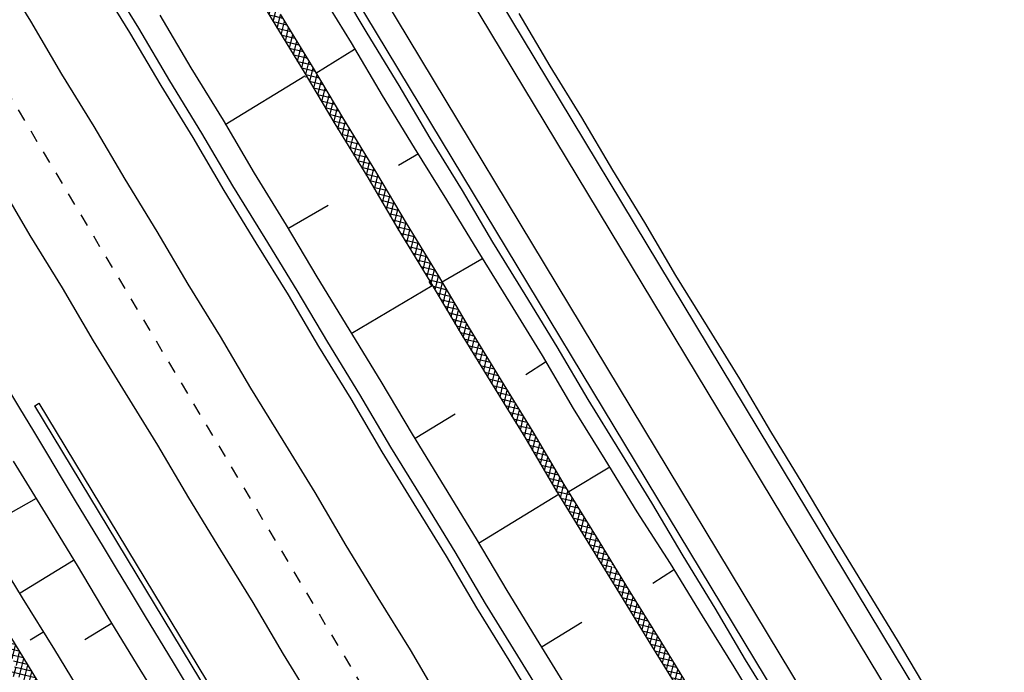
# Model space of a CAD drawing. Extents: x 448150 to 449332, y 437108 to 438384.
# Tile 11 of 172: x 448531 to 448571, y 437766 to 437792. Entities that reach past the tile are written whole.
import ezdxf

# ---------------------------------------------------------------- set-up
doc = ezdxf.new("R2010")
doc.units = 0
doc.header["$LTSCALE"] = 2
doc.header["$MEASUREMENT"] = 0
doc.linetypes.add('ACAD_ISO10W100W', pattern=[0.5, 0.25, -0.25])
doc.linetypes.add('AUSGEZOGEN', pattern=[0])
doc.layers.get('0').update_dxf_attribs({"linetype": 'AUSGEZOGEN'})
for name, color, linetype in [('DB-Bahnachse', 7, 'CONTINUOUS'), ('DB-Boeschungen', 15, 'CONTINUOUS'), ('DB-Gleisachsen', 7, 'CONTINUOUS'), ('DB-GRABEN', 15, 'AUSGEZOGEN'), ('DB-Kabelanlagen', 15, 'CONTINUOUS'), ('DB-LS-Waende', 15, 'CONTINUOUS'), ('DB-Wegboeschungen', 15, 'CONTINUOUS'), ('DB-Wege', 15, 'CONTINUOUS'), ('SCHLITZRINNE', 200, 'AUSGEZOGEN')]:
    doc.layers.add(name, color=color, linetype=linetype)
pattern_1 = [(358.2745, (448649.3639, 437806.4096), (0.045166, 1.49932), [])]

# ---------------------------------------------------------------- blocks, each defined once
blk = doc.blocks.new('*X218')
at = {"color": 0, "linetype": 'ByBlock'}
for p, q in [((-612773, -435372), (-612775, -435370)), ((-612634, -435397), (-612606, -435369)), ((-612373, -435772), (-612500, -435644)), ((-612481, -435562), (-612287, -435369)), ((-612053, -435773), (-612457, -435369)), ((-612372, -435772), (-611973, -435373)), ((-611729, -435779), (-612138, -435370)), ((-612055, -435773), (-611660, -435378)), ((-611405, -435785), (-611814, -435376)), ((-611742, -435779), (-611348, -435384)), ((-611082, -435790), (-611490, -435382)), ((-611429, -435784), (-611035, -435390)), ((-610758, -435796), (-611166, -435387)), ((-611117, -435789), (-610723, -435396)), ((-610434, -435801), (-610842, -435393)), ((-610804, -435795), (-610410, -435401)), ((-610110, -435807), (-610518, -435399)), ((-610491, -435800), (-610098, -435407)), ((-609787, -435812), (-610194, -435405)), ((-610178, -435805), (-609785, -435413)), ((-609468, -435813), (-609869, -435411)), ((-609865, -435811), (-609468, -435414)), ((-609549, -435813), (-609150, -435414)), ((-609150, -435812), (-609548, -435414)), ((-608832, -435812), (-609231, -435414)), ((-609230, -435812), (-608831, -435413)), ((-608515, -435811), (-608913, -435413)), ((-608912, -435812), (-608512, -435412)), ((-608197, -435811), (-608595, -435413)), ((-608593, -435811), (-608193, -435412)), ((-607879, -435810), (-608278, -435412)), ((-608274, -435811), (-607875, -435411)), ((-607562, -435810), (-607960, -435412)), ((-607955, -435810), (-607556, -435411)), ((-607244, -435809), (-607642, -435411)), ((-607637, -435810), (-607237, -435410)), ((-606921, -435814), (-607324, -435411)), ((-607318, -435809), (-606923, -435415)), ((-607004, -435813), (-606611, -435420)), ((-606596, -435820), (-607003, -435413)), ((-606691, -435819), (-606298, -435425)), ((-606272, -435826), (-606680, -435419)), ((-606379, -435824), (-605985, -435431)), ((-605948, -435832), (-606356, -435424)), ((-606066, -435830), (-605672, -435436)), ((-605624, -435838), (-606032, -435430)), ((-605754, -435836), (-605359, -435441)), ((-605300, -435844), (-605709, -435435)), ((-605441, -435841), (-605046, -435447)), ((-604976, -435850), (-605385, -435441)), ((-605129, -435847), (-604733, -435452)), ((-604653, -435855), (-605061, -435446)), ((-604816, -435853), (-604415, -435452)), ((-604335, -435854), (-604737, -435452)), ((-604499, -435854), (-604096, -435451)), ((-604018, -435854), (-604420, -435452)), ((-604181, -435854), (-603777, -435451)), ((-603700, -435853), (-604102, -435451)), ((-603862, -435853), (-603459, -435450)), ((-603382, -435853), (-603784, -435451)), ((-603543, -435853), (-603140, -435450)), ((-603065, -435852), (-603467, -435450)), ((-603225, -435852), (-602821, -435449)), ((-602747, -435852), (-603149, -435450)), ((-602906, -435852), (-602502, -435448)), ((-602429, -435851), (-602831, -435449)), ((-602587, -435851), (-602184, -435449)), ((-602110, -435852), (-602514, -435448)), ((-602268, -435851), (-601895, -435477)), ((-601786, -435858), (-602195, -435449)), ((-601955, -435855), (-601615, -435516)), ((-601461, -435864), (-601841, -435485)), ((-601642, -435861), (-601335, -435554)), ((-601137, -435870), (-601472, -435535)), ((-601330, -435867), (-601056, -435593)), ((-600813, -435876), (-601103, -435586)), ((-601017, -435872), (-600776, -435631)), ((-600489, -435882), (-600734, -435637)), ((-600705, -435878), (-600496, -435670)), ((-600392, -435884), (-600216, -435708)), ((-600165, -435888), (-600365, -435688)), ((-599841, -435894), (-599996, -435738)), ((-612690, -435772), (-612698, -435764)), ((-612690, -435772), (-612678, -435760)), ((-600080, -435889), (-599937, -435746)), ((-599767, -435895), (-599657, -435785)), ((-599521, -435896), (-599628, -435789)), ((-599449, -435896), (-599377, -435823)), ((-599203, -435895), (-599259, -435840)), ((-599130, -435895), (-599097, -435862)), ((-598886, -435894), (-598890, -435890))]:
    blk.add_line(p, q, dxfattribs=at)
blk = doc.blocks.new('*X219')
at = {"color": 0, "linetype": 'ByBlock'}
for p, q in [((-601895, -435477), (-601872, -435454)), ((-601841, -435485), (-601871, -435454)), ((-601615, -435516), (-601560, -435460)), ((-601472, -435535), (-601547, -435460)), ((-601335, -435554), (-601247, -435466)), ((-601103, -435586), (-601223, -435466)), ((-601056, -435593), (-600935, -435472)), ((-600734, -435637), (-600899, -435472)), ((-600776, -435631), (-600622, -435477)), ((-600365, -435688), (-600575, -435478)), ((-600496, -435670), (-600310, -435483)), ((-599996, -435738), (-600251, -435484)), ((-600216, -435708), (-599997, -435489)), ((-599937, -435746), (-599684, -435494)), ((-599628, -435789), (-599927, -435490)), ((-599657, -435785), (-599365, -435493)), ((-599259, -435840), (-599605, -435494)), ((-599377, -435823), (-599046, -435493)), ((-598890, -435890), (-599287, -435493)), ((-599097, -435862), (-598728, -435492)), ((-598569, -435893), (-598969, -435493)), ((-598811, -435894), (-598409, -435492)), ((-598252, -435892), (-598652, -435492)), ((-598492, -435892), (-598090, -435491)), ((-597935, -435891), (-598334, -435491)), ((-598172, -435891), (-597772, -435491)), ((-597618, -435890), (-598016, -435491)), ((-597853, -435890), (-597453, -435490)), ((-597300, -435889), (-597699, -435490)), ((-597534, -435889), (-597134, -435489)), ((-596983, -435888), (-597381, -435490)), ((-597215, -435888), (-596815, -435488)), ((-596665, -435887), (-597064, -435489)), ((-596896, -435888), (-596496, -435487)), ((-596348, -435887), (-596746, -435488)), ((-596577, -435887), (-596176, -435486)), ((-596030, -435886), (-596429, -435487)), ((-596259, -435887), (-595857, -435485)), ((-595712, -435886), (-596112, -435486)), ((-595940, -435886), (-595538, -435484)), ((-595395, -435885), (-595795, -435485)), ((-595621, -435886), (-595219, -435483)), ((-595077, -435885), (-595478, -435484)), ((-595302, -435885), (-594899, -435482)), ((-594759, -435884), (-595161, -435483)), ((-594984, -435885), (-594584, -435485)), ((-594436, -435890), (-594843, -435482)), ((-594666, -435886), (-594271, -435490)), ((-594111, -435896), (-594521, -435486)), ((-594354, -435891), (-593959, -435496)), ((-593787, -435902), (-594197, -435492)), ((-594041, -435897), (-593646, -435502)), ((-593463, -435908), (-593873, -435498)), ((-593729, -435903), (-593334, -435508)), ((-593139, -435913), (-593549, -435504)), ((-593416, -435908), (-593021, -435513)), ((-592815, -435919), (-593225, -435510)), ((-593104, -435914), (-592709, -435519)), ((-592491, -435925), (-592901, -435515)), ((-592791, -435920), (-592396, -435525)), ((-592168, -435930), (-592577, -435521)), ((-592479, -435925), (-592081, -435527)), ((-591850, -435929), (-592252, -435527)), ((-592165, -435930), (-591762, -435527)), ((-591533, -435929), (-591935, -435527)), ((-591846, -435929), (-591443, -435526)), ((-591215, -435928), (-591617, -435526)), ((-591528, -435929), (-591124, -435526)), ((-590897, -435928), (-591299, -435526)), ((-591209, -435928), (-590806, -435525)), ((-590580, -435927), (-590982, -435525)), ((-590890, -435928), (-590487, -435524)), ((-590262, -435927), (-590664, -435525)), ((-590572, -435927), (-590168, -435524)), ((-589944, -435926), (-590346, -435524)), ((-590253, -435927), (-589849, -435523)), ((-589627, -435926), (-590029, -435524)), ((-589934, -435926), (-589531, -435523)), ((-589310, -435925), (-589711, -435523)), ((-589615, -435926), (-589212, -435522)), ((-588992, -435924), (-589393, -435523)), ((-589296, -435925), (-588893, -435522)), ((-588675, -435923), (-589076, -435522)), ((-588977, -435923), (-588748, -435695)), ((-588630, -435650), (-588758, -435522)), ((-588748, -435695), (-588575, -435521)), ((-588658, -435922), (-588353, -435618)), ((-588358, -435921), (-588611, -435668)), ((-588411, -435550), (-588440, -435521)), ((-588041, -435920), (-588345, -435617)), ((-588338, -435921), (-587959, -435542)), ((-588306, -435571), (-588256, -435521)), ((-588078, -435565), (-588123, -435521)), ((-587724, -435919), (-588078, -435565)), ((-588019, -435920), (-587618, -435520)), ((-587959, -435542), (-587937, -435520)), ((-587407, -435918), (-587805, -435520)), ((-587700, -435919), (-587300, -435519)), ((-587089, -435918), (-587487, -435520)), ((-587381, -435918), (-586981, -435519)), ((-586771, -435917), (-587170, -435519)), ((-587062, -435918), (-586662, -435518)), ((-586454, -435917), (-586852, -435519)), ((-586743, -435917), (-586344, -435518)), ((-586136, -435916), (-586534, -435518)), ((-586424, -435917), (-586025, -435517)), ((-585818, -435916), (-586216, -435517)), ((-586105, -435916), (-585706, -435517)), ((-585501, -435915), (-585899, -435517)), ((-585787, -435915), (-585387, -435516)), ((-585183, -435915), (-585581, -435516)), ((-585468, -435915), (-585069, -435516)), ((-584865, -435914), (-585263, -435516)), ((-585149, -435914), (-584750, -435515)), ((-584548, -435913), (-584946, -435515)), ((-584831, -435914), (-584431, -435514)), ((-584230, -435913), (-584628, -435515)), ((-584512, -435913), (-584112, -435513)), ((-583912, -435912), (-584311, -435514)), ((-584193, -435913), (-583792, -435512)), ((-583595, -435912), (-583994, -435513)), ((-583874, -435912), (-583473, -435511)), ((-583277, -435911), (-583677, -435512)), ((-583556, -435912), (-583154, -435510)), ((-582959, -435911), (-583360, -435511)), ((-583237, -435911), (-582835, -435509)), ((-582642, -435910), (-583042, -435510)), ((-582918, -435911), (-582515, -435508)), ((-582324, -435910), (-582725, -435509)), ((-582600, -435910), (-582198, -435508)), ((-582001, -435914), (-582408, -435507)), ((-582281, -435910), (-581885, -435514)), ((-581677, -435920), (-582087, -435510)), ((-581968, -435915), (-581573, -435520)), ((-581353, -435926), (-581763, -435516)), ((-581655, -435921), (-581260, -435525)), ((-581029, -435932), (-581439, -435522)), ((-581343, -435926), (-580948, -435531)), ((-580705, -435938), (-581115, -435528)), ((-581030, -435932), (-580635, -435537)), ((-580381, -435944), (-580791, -435534)), ((-580718, -435938), (-580323, -435543)), ((-580057, -435950), (-580467, -435540)), ((-580405, -435943), (-580010, -435548)), ((-579877, -435811), (-580142, -435546)), ((-580093, -435949), (-579822, -435679)), ((-579784, -435586), (-579818, -435552))]:
    blk.add_line(p, q, dxfattribs=at)
blk = doc.blocks.new('*X221')
at = {"color": 0, "linetype": 'ByBlock'}
for p, q in [((-621881, -435417), (-621761, -435297)), ((-621841, -435695), (-621448, -435303)), ((-621350, -435704), (-621757, -435297)), ((-621528, -435700), (-621136, -435308)), ((-621026, -435710), (-621433, -435303)), ((-621216, -435706), (-620823, -435314)), ((-620702, -435715), (-621109, -435309)), ((-620903, -435712), (-620511, -435320)), ((-620378, -435721), (-620785, -435315)), ((-620591, -435718), (-620198, -435325)), ((-620054, -435727), (-620461, -435321)), ((-620278, -435723), (-619886, -435331)), ((-619730, -435733), (-620136, -435326)), ((-619966, -435729), (-619571, -435335)), ((-619411, -435733), (-619812, -435332)), ((-619652, -435734), (-619252, -435334)), ((-619094, -435733), (-619492, -435334)), ((-619334, -435733), (-618933, -435333)), ((-618776, -435732), (-619175, -435333)), ((-619015, -435733), (-618614, -435332)), ((-618458, -435732), (-618858, -435332)), ((-618696, -435732), (-618294, -435331)), ((-618141, -435731), (-618541, -435331)), ((-618377, -435732), (-617975, -435330)), ((-617823, -435731), (-618223, -435330)), ((-618059, -435731), (-617656, -435328)), ((-617505, -435730), (-617906, -435329)), ((-617740, -435731), (-617337, -435327)), ((-617188, -435730), (-617589, -435328)), ((-617421, -435730), (-617022, -435330)), ((-616863, -435736), (-617272, -435327)), ((-617104, -435731), (-616709, -435336)), ((-616539, -435742), (-616949, -435332)), ((-616792, -435737), (-616397, -435342)), ((-616215, -435748), (-616625, -435338)), ((-615891, -435753), (-616301, -435344)), ((-621674, -435698), (-621881, -435491)), ((-616479, -435743), (-616084, -435348)), ((-616167, -435748), (-615810, -435391)), ((-615964, -435362), (-615977, -435350)), ((-615567, -435759), (-615964, -435362)), ((-615854, -435754), (-615542, -435442)), ((-615810, -435391), (-615772, -435353)), ((-615571, -435437), (-615653, -435355)), ((-615243, -435765), (-615571, -435437)), ((-615542, -435442), (-615459, -435359)), ((-615542, -435760), (-615275, -435493)), ((-615178, -435512), (-615329, -435361)), ((-615275, -435493), (-615147, -435365)), ((-615229, -435766), (-615008, -435544)), ((-614919, -435771), (-615178, -435512)), ((-615008, -435544), (-614834, -435370)), ((-614785, -435587), (-615004, -435367)), ((-614917, -435771), (-614741, -435595)), ((-614596, -435775), (-614785, -435587)), ((-614741, -435595), (-614518, -435372)), ((-614392, -435661), (-614681, -435373)), ((-614603, -435775), (-614473, -435646)), ((-614473, -435646), (-614199, -435372)), ((-614279, -435775), (-614392, -435661)), ((-613999, -435736), (-614363, -435372)), ((-614284, -435775), (-614206, -435697)), ((-614206, -435697), (-613881, -435371)), ((-613643, -435774), (-614045, -435372)), ((-613961, -435774), (-613999, -435736)), ((-613939, -435748), (-613562, -435371)), ((-613326, -435773), (-613728, -435371)), ((-613646, -435774), (-613243, -435370)), ((-613008, -435773), (-613410, -435371)), ((-613328, -435773), (-612924, -435370)), ((-612690, -435772), (-613092, -435370)), ((-613009, -435773), (-612606, -435369)), ((-612460, -435684), (-612775, -435370)), ((-612690, -435772), (-612460, -435542)), ((-613965, -435774), (-613939, -435748))]:
    blk.add_line(p, q, dxfattribs=at)
blk = doc.blocks.new('*X236')
at = {"color": 0, "linetype": 'ByBlock'}
for p, q in [((-606955, -458038), (-606953, -458036)), ((-606941, -458342), (-606634, -458036)), ((-606579, -458429), (-606918, -458091)), ((-606709, -458429), (-606316, -458035)), ((-606260, -458431), (-606655, -458036)), ((-606392, -458430), (-605997, -458035)), ((-605941, -458432), (-606337, -458035)), ((-606075, -458431), (-605678, -458034)), ((-605621, -458433), (-606020, -458035)), ((-605758, -458432), (-605359, -458034)), ((-605302, -458434), (-605702, -458034)), ((-605441, -458433), (-605041, -458033)), ((-604983, -458435), (-605384, -458034)), ((-605124, -458435), (-604725, -458036)), ((-604661, -458439), (-605066, -458033)), ((-604807, -458436), (-604412, -458041)), ((-604337, -458445), (-604746, -458035)), ((-604495, -458442), (-604100, -458047)), ((-604012, -458451), (-604422, -458041)), ((-604182, -458448), (-603787, -458053)), ((-603688, -458457), (-604098, -458047)), ((-603870, -458453), (-603475, -458058)), ((-603364, -458463), (-603774, -458053)), ((-603558, -458459), (-603162, -458064)), ((-603040, -458469), (-603450, -458059)), ((-603245, -458465), (-602850, -458070)), ((-602716, -458475), (-603126, -458065)), ((-602933, -458471), (-602537, -458076)), ((-602392, -458480), (-602802, -458071)), ((-602620, -458476), (-602222, -458078)), ((-602073, -458481), (-602478, -458077)), ((-602307, -458481), (-601903, -458078)), ((-601756, -458480), (-602158, -458078)), ((-601988, -458481), (-601585, -458077)), ((-601438, -458480), (-601840, -458078)), ((-601669, -458480), (-601266, -458077)), ((-601120, -458479), (-601522, -458077)), ((-601351, -458480), (-600947, -458076)), ((-600803, -458479), (-601205, -458077)), ((-601032, -458479), (-600629, -458076)), ((-600485, -458478), (-600887, -458076)), ((-600713, -458479), (-600310, -458075)), ((-600167, -458478), (-600569, -458076)), ((-600394, -458478), (-599991, -458075)), ((-599850, -458477), (-600252, -458075)), ((-600076, -458478), (-599672, -458074)), ((-599532, -458477), (-599934, -458075)), ((-599757, -458477), (-599354, -458074)), ((-599214, -458476), (-599616, -458074)), ((-599438, -458477), (-599035, -458073)), ((-598896, -458476), (-599299, -458074)), ((-599120, -458476), (-598716, -458073)), ((-598579, -458475), (-598981, -458073)), ((-598801, -458475), (-598397, -458072)), ((-598261, -458475), (-598663, -458073)), ((-598482, -458475), (-598079, -458072)), ((-597943, -458474), (-598345, -458072)), ((-598163, -458474), (-597760, -458071)), ((-597626, -458474), (-598028, -458072)), ((-597845, -458474), (-597441, -458071)), ((-597782, -459047), (-596804, -458070)), ((-597156, -458625), (-597710, -458071)), ((-597621, -458568), (-597123, -458070)), ((-596956, -458507), (-597392, -458070)), ((-596673, -458472), (-597075, -458070)), ((-596908, -458492), (-596485, -458069)), ((-596355, -458471), (-596757, -458069)), ((-596570, -458472), (-596166, -458068)), ((-596037, -458471), (-596439, -458069)), ((-596251, -458471), (-595848, -458068)), ((-595720, -458470), (-596122, -458068)), ((-595932, -458471), (-595529, -458067)), ((-595402, -458470), (-595804, -458068)), ((-595614, -458470), (-595210, -458067)), ((-595084, -458469), (-595486, -458067)), ((-595295, -458470), (-594892, -458066)), ((-594767, -458469), (-595169, -458067)), ((-594976, -458469), (-594573, -458066)), ((-594448, -458469), (-594851, -458066)), ((-594658, -458469), (-594255, -458066)), ((-594130, -458469), (-594533, -458066)), ((-594340, -458469), (-593937, -458066)), ((-593812, -458469), (-594215, -458066)), ((-594021, -458469), (-593619, -458066)), ((-593494, -458469), (-593896, -458066)), ((-593703, -458469), (-593301, -458066)), ((-593176, -458469), (-593578, -458066)), ((-593385, -458469), (-592982, -458066)), ((-592857, -458469), (-593260, -458066)), ((-593067, -458469), (-592664, -458066)), ((-592539, -458469), (-592942, -458066)), ((-592749, -458469), (-592346, -458066)), ((-592221, -458469), (-592624, -458066)), ((-592430, -458469), (-592028, -458067)), ((-591903, -458469), (-592305, -458066)), ((-592112, -458469), (-591713, -458070)), ((-591572, -458482), (-591987, -458067)), ((-591795, -458470), (-591419, -458094)), ((-591197, -458538), (-591663, -458072)), ((-591496, -458490), (-591145, -458138)), ((-590750, -458667), (-591308, -458109)), ((-591222, -458533), (-590889, -458200)), ((-590966, -458596), (-590648, -458277)), ((-590109, -458990), (-590902, -458197)), ((-607026, -458428), (-606984, -458386)), ((-606899, -458428), (-606961, -458366)), ((-597294, -458806), (-597586, -458513)), ((-590728, -458676), (-590420, -458368)), ((-590504, -458770), (-590204, -458470)), ((-589092, -459689), (-590408, -458373)), ((-590294, -458878), (-590001, -458585)), ((-597547, -459189), (-597763, -458973)), ((-597369, -459048), (-597694, -458724)), ((-597602, -459186), (-597337, -458921)), ((-590096, -458998), (-589807, -458710)), ((-589910, -459131), (-589625, -458845)), ((-589736, -459275), (-589452, -458991)), ((-589009, -459454), (-589585, -458877)), ((-589573, -459430), (-589290, -459147)), ((-589417, -459592), (-589134, -459309)), ((-589261, -459754), (-589036, -459529))]:
    blk.add_line(p, q, dxfattribs=at)

msp = doc.modelspace()

# ---------------------------------------------------------------- hatches: boundary and pattern name
at = {"layer": 'SCHLITZRINNE'}
h = msp.add_hatch(dxfattribs=at)
h.set_pattern_fill('_USER', color=256, scale=1.5, angle=45, style=0, pattern_type=0)
h.set_pattern_definition([(353.2904, (448535.0215, 437939.729), (0.175256, 1.489727), [])])
edge = h.paths.add_edge_path()
edge.add_arc((450110.131, 439174.886), 2002.145, 217.646692, 217.752161)
edge.add_arc((450110.131, 439174.886), 2001.645, 217.646692, 217.805031)
edge.add_arc((450106.011, 439171.69), 1996.431, 217.805031, 218.163888)
edge.add_arc((450104.62, 439170.597), 1994.662, 218.163888, 218.52344)
edge.add_arc((450102.361, 439168.798), 1991.774, 218.52344, 218.883253)
edge.add_arc((450113.08, 439177.442), 2005.544, 218.883253, 219.240385)
edge.add_arc((450118.779, 439182.096), 2012.902, 219.240385, 219.596863)
edge.add_arc((450119.441, 439182.644), 2013.761, 219.596863, 219.953466)
edge.add_arc((450109.131, 439174.008), 2000.312, 219.953466, 220.311265)
edge.add_arc((450102.119, 439168.058), 1991.116, 220.311265, 220.670649)
edge.add_arc((450113.581, 439177.907), 2006.229, 220.670648, 221.028676)
edge.add_arc((450111.635, 439176.213), 2003.648, 221.028676, 221.386868)
edge.add_arc((450104.985, 439170.354), 1994.786, 221.386868, 221.745856)
edge.add_arc((450107.893, 439172.948), 1998.682, 221.745856, 222.104414)
edge.add_arc((450110.123, 439174.964), 2001.688, 222.104414, 222.462704)
edge.add_arc((450114.233, 439178.725), 2007.259, 222.462704, 222.819762)
edge.add_arc((450115.823, 439180.198), 2009.427, 222.819762, 223.176628)
edge.add_arc((450111.741, 439176.368), 2003.829, 223.176628, 223.534855)
edge.add_arc((450104.444, 439169.436), 1993.765, 223.534855, 223.893985)
edge.add_arc((450103.987, 439168.996), 1993.131, 223.893985, 224.25291)
edge.add_arc((450116.356, 439181.046), 2010.399, 224.252911, 224.610291)
edge.add_arc((450116.766, 439181.451), 2010.976, 224.610291, 224.721288)
edge.add_line((448524.848, 437951.994), (448525.244, 437952.3))
h = msp.add_hatch(dxfattribs=at)
h.set_pattern_fill('_USER', color=256, scale=1.5, angle=45, style=0, pattern_type=0)
h.set_pattern_definition(pattern_1)
edge = h.paths.add_edge_path()
edge.add_arc((450115.823, 439180.198), 2009.927, 222.955101, 223.176628)
edge.add_arc((450111.741, 439176.368), 2004.329, 223.176628, 223.534855)
edge.add_arc((450104.444, 439169.436), 1994.265, 223.534855, 223.893985)
edge.add_arc((450103.987, 439168.996), 1993.631, 223.893985, 224.25291)
edge.add_arc((450116.356, 439181.046), 2010.899, 224.252911, 224.610291)
edge.add_arc((450116.766, 439181.451), 2011.476, 224.610291, 224.721288)
edge.add_arc((450110.131, 439174.886), 2001.645, 217.646692, 217.805031)
edge.add_arc((450106.011, 439171.69), 1996.431, 217.805031, 218.163888)
edge.add_arc((450104.62, 439170.597), 1994.662, 218.163888, 218.52344)
edge.add_arc((450102.361, 439168.798), 1991.774, 218.52344, 218.883253)
edge.add_arc((450113.08, 439177.442), 2005.544, 218.883253, 219.240385)
edge.add_arc((450118.779, 439182.096), 2012.902, 219.240385, 219.596863)
edge.add_arc((450119.441, 439182.644), 2013.761, 219.596863, 219.953466)
edge.add_arc((450109.131, 439174.008), 2000.312, 219.953466, 220.311265)
edge.add_arc((450102.119, 439168.058), 1991.116, 220.311265, 220.670649)
edge.add_arc((450113.581, 439177.907), 2006.229, 220.670648, 221.028676)
edge.add_arc((450111.635, 439176.213), 2003.648, 221.028676, 221.386868)
edge.add_arc((450104.985, 439170.354), 1994.786, 221.386868, 221.745856)
edge.add_arc((450107.893, 439172.948), 1998.682, 221.745856, 222.104414)
edge.add_arc((450110.123, 439174.964), 2001.688, 222.104414, 222.462704)
edge.add_arc((450114.233, 439178.725), 2007.259, 222.462704, 222.819762)
edge.add_arc((450115.823, 439180.198), 2009.427, 222.819762, 223.176628)
edge.add_arc((450111.741, 439176.368), 2003.829, 223.176628, 223.534855)
edge.add_arc((450104.444, 439169.436), 1993.765, 223.534855, 223.893985)
edge.add_arc((450103.987, 439168.996), 1993.131, 223.893985, 224.25291)
edge.add_arc((450116.356, 439181.046), 2010.399, 224.252911, 224.610291)
edge.add_arc((450116.766, 439181.451), 2010.976, 224.610291, 224.721288)
h = msp.add_hatch(dxfattribs=at)
h.set_pattern_fill('_USER', color=256, scale=1.5, angle=45, style=0, pattern_type=0)
h.set_pattern_definition(pattern_1)
edge = h.paths.add_edge_path()
edge.add_arc((450116.766, 439181.451), 2010.976, 224.721288, 224.967587)
edge.add_arc((450103.943, 439168.643), 1992.851, 224.967587, 225.253931)
edge.add_arc((450116.766, 439181.451), 2011.476, 224.721288, 224.806037)
edge.add_arc((450115.823, 439180.198), 2009.927, 222.955101, 223.176628)
edge.add_arc((450111.741, 439176.368), 2004.329, 223.176628, 223.534855)
edge.add_arc((450104.444, 439169.436), 1994.265, 223.534855, 223.893985)
edge.add_arc((450103.987, 439168.996), 1993.631, 223.893985, 224.25291)
edge.add_arc((450116.356, 439181.046), 2010.899, 224.252911, 224.610291)
edge.add_arc((450116.766, 439181.451), 2011.476, 224.610291, 224.721288)
edge.add_arc((450110.131, 439174.886), 2001.645, 217.646692, 217.805031)
edge.add_arc((450106.011, 439171.69), 1996.431, 217.805031, 218.163888)
edge.add_arc((450104.62, 439170.597), 1994.662, 218.163888, 218.52344)
edge.add_arc((450102.361, 439168.798), 1991.774, 218.52344, 218.883253)
edge.add_arc((450113.08, 439177.442), 2005.544, 218.883253, 219.240385)
edge.add_arc((450118.779, 439182.096), 2012.902, 219.240385, 219.596863)
edge.add_arc((450119.441, 439182.644), 2013.761, 219.596863, 219.953466)
edge.add_arc((450109.131, 439174.008), 2000.312, 219.953466, 220.311265)
edge.add_arc((450102.119, 439168.058), 1991.116, 220.311265, 220.670649)
edge.add_arc((450113.581, 439177.907), 2006.229, 220.670648, 221.028676)
edge.add_arc((450111.635, 439176.213), 2003.648, 221.028676, 221.386868)
edge.add_arc((450104.985, 439170.354), 1994.786, 221.386868, 221.745856)
edge.add_arc((450107.893, 439172.948), 1998.682, 221.745856, 222.104414)
edge.add_arc((450110.123, 439174.964), 2001.688, 222.104414, 222.462704)
edge.add_arc((450114.233, 439178.725), 2007.259, 222.462704, 222.819762)
edge.add_arc((450115.823, 439180.198), 2009.427, 222.819762, 223.176628)
edge.add_arc((450111.741, 439176.368), 2003.829, 223.176628, 223.534855)
edge.add_arc((450104.444, 439169.436), 1993.765, 223.534855, 223.893985)
edge.add_arc((450103.987, 439168.996), 1993.131, 223.893985, 224.25291)
edge.add_arc((450116.356, 439181.046), 2010.399, 224.252911, 224.610291)
edge.add_arc((450116.766, 439181.451), 2010.976, 224.610291, 224.721288)

# ---------------------------------------------------------------- linework, layer by layer
at = {"layer": 'DB-Bahnachse', "linetype": 'ACAD_ISO10W100W'}
msp.add_line((448525.472, 437798.189), (448545.122, 437765.246), dxfattribs=at)
at = {"layer": 'DB-Boeschungen', "linetype": 'Continuous'}
for p, q in [((448540.687, 437798.037), (448544.709, 437791.494)), ((448540.213, 437794.59), (448541.482, 437792.431)), ((448541.815, 437792.657), (448543.128, 437790.52)), ((448536.896, 437792.619), (448538.165, 437790.46)), ((448541.482, 437792.431), (448542.795, 437790.294)), ((448544.709, 437791.494), (448545.977, 437789.334)), ((448543.265, 437790.253), (448544.845, 437791.226)), ((448538.165, 437790.46), (448539.478, 437788.323)), ((448542.795, 437790.294), (448544.041, 437788.179)), ((448543.128, 437790.52), (448544.397, 437788.361)), ((448539.569, 437788.145), (448542.818, 437790.138)), ((448542.841, 437790.093), (448542.886, 437790.116)), ((448545.977, 437789.334), (448547.291, 437787.197)), ((448539.478, 437788.323), (448540.747, 437786.164)), ((448544.397, 437788.361), (448545.71, 437786.224)), ((448544.041, 437788.179), (448545.354, 437786.042)), ((448547.291, 437787.197), (448548.604, 437785.061)), ((448547.471, 437786.953), (448546.648, 437786.477)), ((448545.71, 437786.224), (448546.956, 437784.109)), ((448540.747, 437786.164), (448542.06, 437784.027)), ((448545.354, 437786.042), (448546.622, 437783.883)), ((448548.604, 437785.061), (448549.894, 437782.969)), ((448542.128, 437783.894), (448543.775, 437784.845)), ((448542.06, 437784.027), (448543.306, 437781.912)), ((448546.622, 437783.883), (448547.936, 437781.746)), ((448546.956, 437784.109), (448548.269, 437781.972)), ((448548.406, 437781.705), (448550.053, 437782.657)), ((448549.894, 437782.969), (448551.207, 437780.832)), ((448543.306, 437781.912), (448544.619, 437779.776)), ((448548.269, 437781.972), (448549.538, 437779.813)), ((448544.71, 437779.597), (448548.026, 437781.568)), ((448547.891, 437781.723), (448547.997, 437781.551)), ((448547.936, 437781.746), (448549.204, 437779.587)), ((448551.207, 437780.832), (448552.52, 437778.695)), ((448549.538, 437779.813), (448550.851, 437777.676)), ((448544.619, 437779.776), (448545.932, 437777.639)), ((448549.204, 437779.587), (448550.495, 437777.495)), ((448549.204, 437779.587), (448550.495, 437777.495)), ((448552.52, 437778.695), (448553.789, 437776.536)), ((448552.657, 437778.428), (448551.856, 437777.907)), ((448545.932, 437777.639), (448547.201, 437775.479)), ((448550.495, 437777.495), (448551.808, 437775.358)), ((448550.495, 437777.495), (448551.808, 437775.358)), ((448550.851, 437777.676), (448552.142, 437775.584)), ((448547.336, 437775.324), (448548.961, 437776.32)), ((448553.789, 437776.536), (448555.08, 437774.443)), ((448547.201, 437775.479), (448548.514, 437773.343)), ((448551.808, 437775.358), (448553.077, 437773.198)), ((448551.808, 437775.358), (448553.077, 437773.198)), ((448552.142, 437775.584), (448553.41, 437773.425)), ((448530.898, 437774.385), (448532.211, 437772.248)), ((448553.614, 437773.135), (448555.283, 437774.154)), ((448555.08, 437774.443), (448556.393, 437772.307)), ((448548.514, 437773.343), (448549.827, 437771.206)), ((448553.41, 437773.425), (448554.723, 437771.288)), ((448549.918, 437771.028), (448553.212, 437773.043)), ((448553.077, 437773.198), (448554.39, 437771.062)), ((448553.077, 437773.198), (448554.39, 437771.062)), ((448531.849, 437772.849), (448530.713, 437772.214)), ((448532.211, 437772.248), (448533.524, 437770.111)), ((448556.393, 437772.307), (448557.75, 437770.193)), ((448529.963, 437770.934), (448531.276, 437768.797)), ((448549.827, 437771.206), (448551.073, 437769.091)), ((448554.39, 437771.062), (448555.68, 437768.97)), ((448554.39, 437771.062), (448555.68, 437768.97)), ((448554.723, 437771.288), (448556.037, 437769.151)), ((448533.366, 437770.311), (448531.185, 437768.975)), ((448557.75, 437770.193), (448559.064, 437768.056)), ((448533.524, 437770.111), (448534.77, 437767.996)), ((448557.887, 437769.925), (448557.041, 437769.382)), ((448551.073, 437769.091), (448552.386, 437766.954)), ((448555.68, 437768.97), (448556.993, 437766.833)), ((448555.68, 437768.97), (448556.993, 437766.833)), ((448556.037, 437769.151), (448557.35, 437767.014)), ((448531.276, 437768.797), (448532.589, 437766.66)), ((448534.951, 437767.752), (448533.838, 437767.072)), ((448534.77, 437767.996), (448536.083, 437765.86)), ((448552.521, 437766.799), (448554.146, 437767.795)), ((448559.064, 437768.056), (448560.354, 437765.964)), ((448552.386, 437766.954), (448553.699, 437764.818)), ((448557.35, 437767.014), (448558.64, 437764.922)), ((448532.589, 437766.66), (448533.902, 437764.524)), ((448556.993, 437766.833), (448558.306, 437764.696)), ((448556.993, 437766.833), (448558.306, 437764.696)), ((448536.083, 437765.86), (448537.397, 437763.723)), ((448560.354, 437765.964), (448561.667, 437763.827))]:
    msp.add_line(p, q, dxfattribs=at)
at = {"layer": 'DB-Gleisachsen', "linetype": 'Continuous'}
for p, q in [((448530.321, 437794.461), (448531.611, 437792.368)), ((448531.611, 437792.368), (448532.88, 437790.209)), ((448532.88, 437790.209), (448534.193, 437788.072)), ((448534.193, 437788.072), (448535.462, 437785.913)), ((448535.462, 437785.913), (448536.775, 437783.776)), ((448530.32, 437785.762), (448531.588, 437783.603)), ((448531.588, 437783.603), (448532.902, 437781.466)), ((448536.775, 437783.776), (448538.044, 437781.617)), ((448532.902, 437781.466), (448534.17, 437779.307)), ((448538.044, 437781.617), (448539.357, 437779.48)), ((448539.357, 437779.48), (448540.603, 437777.365)), ((448534.17, 437779.307), (448535.483, 437777.17)), ((448540.603, 437777.365), (448541.916, 437775.228)), ((448535.483, 437777.17), (448536.797, 437775.033)), ((448536.797, 437775.033), (448538.065, 437772.874)), ((448541.916, 437775.228), (448543.229, 437773.092)), ((448543.229, 437773.092), (448544.498, 437770.932)), ((448538.065, 437772.874), (448539.378, 437770.737)), ((448544.498, 437770.932), (448545.811, 437768.796)), ((448539.378, 437770.737), (448540.691, 437768.6)), ((448540.691, 437768.6), (448541.937, 437766.485)), ((448545.811, 437768.796), (448547.124, 437766.659)), ((448547.124, 437766.659), (448548.37, 437764.544)), ((448541.937, 437766.485), (448543.251, 437764.349))]:
    msp.add_line(p, q, dxfattribs=at)
at = {"layer": 'DB-GRABEN', "linetype": 'Continuous'}
for p, q in [((448530.208, 437768.141), (448531.521, 437766.004)), ((448532.114, 437767.372), (448531.602, 437767.055)), ((448531.521, 437766.004), (448532.834, 437763.867))]:
    msp.add_line(p, q, dxfattribs=at)
at = {"layer": 'DB-Kabelanlagen', "linetype": 'Continuous'}
for p, q in [((448534.372, 437794), (448535.663, 437791.907)), ((448534.729, 437794.182), (448536.019, 437792.089)), ((448535.663, 437791.907), (448536.931, 437789.748)), ((448536.019, 437792.089), (448537.288, 437789.93)), ((448537.288, 437789.93), (448538.601, 437787.793)), ((448536.931, 437789.748), (448538.245, 437787.611)), ((448538.245, 437787.611), (448539.513, 437785.452)), ((448538.601, 437787.793), (448539.87, 437785.634)), ((448539.513, 437785.452), (448540.826, 437783.315)), ((448539.87, 437785.634), (448541.183, 437783.497)), ((448541.183, 437783.497), (448542.496, 437781.36)), ((448540.826, 437783.315), (448542.14, 437781.178)), ((448542.14, 437781.178), (448543.386, 437779.064)), ((448542.496, 437781.36), (448543.742, 437779.245)), ((448543.386, 437779.064), (448544.699, 437776.927)), ((448543.742, 437779.245), (448545.055, 437777.109)), ((448545.055, 437777.109), (448546.324, 437774.949)), ((448531.769, 437776.636), (448542.056, 437759.643)), ((448531.77, 437776.635), (448531.949, 437776.745)), ((448531.949, 437776.745), (448542.276, 437759.685)), ((448544.699, 437776.927), (448545.967, 437774.767)), ((448545.967, 437774.767), (448547.28, 437772.631)), ((448546.324, 437774.949), (448547.637, 437772.813)), ((448547.28, 437772.631), (448548.594, 437770.494)), ((448547.637, 437772.813), (448548.95, 437770.676)), ((448548.95, 437770.676), (448550.196, 437768.561)), ((448548.594, 437770.494), (448549.84, 437768.379)), ((448550.196, 437768.561), (448551.509, 437766.424)), ((448549.84, 437768.379), (448551.153, 437766.242)), ((448551.153, 437766.242), (448552.466, 437764.106)), ((448551.509, 437766.424), (448552.822, 437764.288))]:
    msp.add_line(p, q, dxfattribs=at)
at = {"layer": 'DB-LS-Waende', "linetype": 'Continuous'}
msp.add_ellipse((453249.82, 440619.641), major_axis=(3895.442, 3895.442), ratio=1, start_param=2.876397, end_param=2.902077, dxfattribs=at)
at = {"layer": 'DB-Wegboeschungen', "linetype": 'Continuous'}
for p, q in [((448544.108, 437793.993), (448545.354, 437791.879)), ((448551.565, 437792.686), (448552.833, 437790.527)), ((448545.354, 437791.879), (448546.667, 437789.742)), ((448552.833, 437790.527), (448554.124, 437788.434)), ((448546.667, 437789.742), (448547.936, 437787.582)), ((448554.124, 437788.434), (448555.392, 437786.275)), ((448547.936, 437787.582), (448549.249, 437785.446)), ((448555.392, 437786.275), (448556.705, 437784.138)), ((448549.249, 437785.446), (448550.495, 437783.331)), ((448556.705, 437784.138), (448557.974, 437781.979)), ((448550.495, 437783.331), (448551.808, 437781.194)), ((448557.974, 437781.979), (448559.265, 437779.887)), ((448551.808, 437781.194), (448553.122, 437779.057)), ((448559.265, 437779.887), (448560.578, 437777.75)), ((448553.122, 437779.057), (448554.39, 437776.898)), ((448560.578, 437777.75), (448561.846, 437775.591)), ((448554.39, 437776.898), (448555.681, 437774.806)), ((448561.846, 437775.591), (448563.137, 437773.498)), ((448555.681, 437774.806), (448556.994, 437772.669)), ((448563.137, 437773.498), (448564.405, 437771.339)), ((448556.994, 437772.669), (448558.262, 437770.51)), ((448564.405, 437771.339), (448565.719, 437769.202)), ((448558.262, 437770.51), (448559.576, 437768.373)), ((448565.719, 437769.202), (448567.032, 437767.065)), ((448559.576, 437768.373), (448560.821, 437766.258)), ((448567.032, 437767.065), (448568.278, 437764.951)), ((448560.821, 437766.258), (448562.135, 437764.121))]:
    msp.add_line(p, q, dxfattribs=at)
at = {"layer": 'DB-Wege', "linetype": 'Continuous'}
for p, q in [((448505.981, 437867.527), (448568.393, 437764.019)), ((448505.723, 437866.017), (448567.317, 437763.867)), ((448507.627, 437857.05), (448564.093, 437763.404)), ((448542.678, 437796.983), (448563.023, 437763.242))]:
    msp.add_line(p, q, dxfattribs=at)

# ---------------------------------------------------------------- block references
at = {"layer": 'DB-GRABEN', "linetype": 'Continuous', "xscale": 0.0009999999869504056, "yscale": 0.0009999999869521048, "zscale": 0.001, "rotation": 301.4796983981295}
for name in ['*X221', '*X218', '*X219', '*X236']:
    msp.add_blockref(name, (449234.109, 437495.771), dxfattribs=at)

doc.saveas('drawing.dxf')
